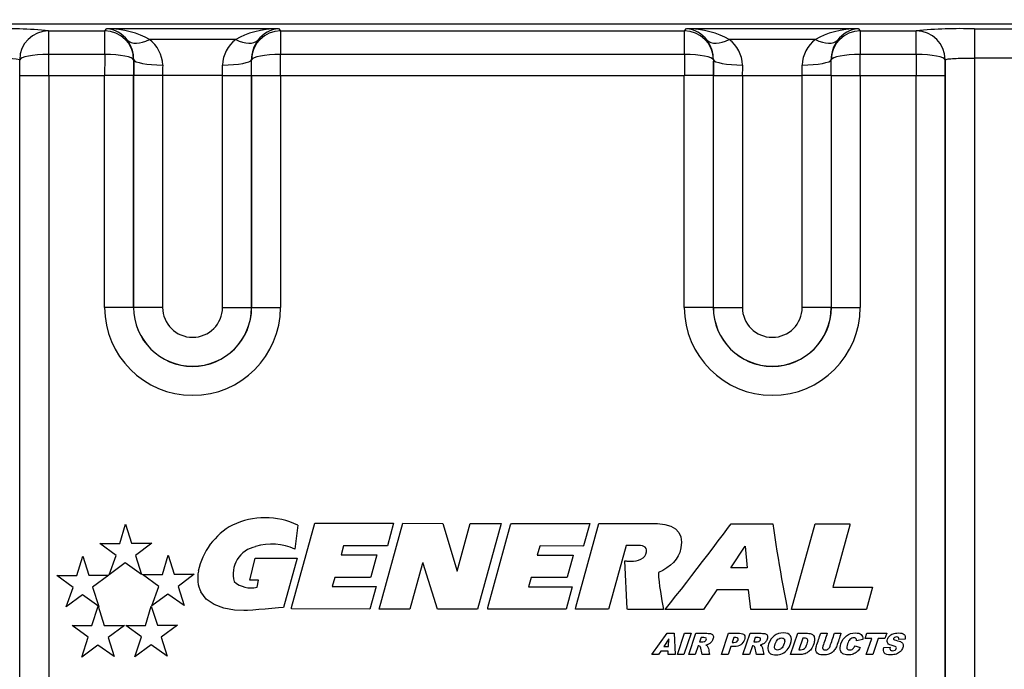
# Model space of a CAD drawing. Header units: inches. Extents: x -13.9 to 83.8, y -28.8 to 34.3.
# Tile 20 of 90: x 17.2 to 19.3, y -12.2 to -10.8. Entities that reach past the tile are written whole.
import ezdxf

# ---------------------------------------------------------------- set-up
doc = ezdxf.new("R2010")
doc.units = ezdxf.units.IN
doc.header["$MEASUREMENT"] = 0
for name, color, linetype in [('DIMS', 4, 'Continuous'), ('FILTER', 7, 'Continuous'), ('FILTER_COVER_DRA', 7, 'Continuous')]:
    doc.layers.add(name, color=color, linetype=linetype)
doc.styles.get("Standard").update_dxf_attribs({"font": 'arial.ttf', "height": 0.6322})
doc.dimstyles.get("Standard").update_dxf_attribs({"dimtxt": 0.6322, "dimasz": 0.6322, "dimexe": 0.6322, "dimexo": 0.125, "dimgap": 0.09, "dimtad": 0, "dimtih": 1, "dimtoh": 1, "dimzin": 0, "dimdsep": 46, "dimtxsty": 'Standard', "dimcen": 0.09, "dimadec": 0, "dimazin": 0, "dimtfac": 1, "dimtofl": 0, "dimtmove": 0, "dimatfit": 3, "dimfxl": 1, "dimtolj": 1, "dimtzin": 0, "dimarcsym": 0})

# ---------------------------------------------------------------- blocks, each defined once
blk = doc.blocks.new('*D44')
at = {"layer": 'Defpoints', "color": 0, "transparency": 16777216}
for p in [(22.2492, -10.2182), (25.0386, -10.2182), (15.2311, -15.153)]:
    blk.add_point(p, dxfattribs=at)
at = {"layer": 'DIMS', "color": 0, "lineweight": -2, "transparency": 16777216}
for p, q in [((22.3742, -10.2182), (25.6708, -10.2182)), ((25.0386, -10.8504), (25.0386, -12.2728)), ((25.0386, -14.5208), (25.0386, -13.0984)), ((15.3561, -15.153), (25.6708, -15.153))]:
    blk.add_line(p, q, dxfattribs=at)
at = {"layer": 'DIMS', "color": 0, "transparency": 16777216}
for points in [[(24.9332, -10.8504), (25.144, -10.8504), (25.0386, -10.2182)], [(24.9332, -14.5208), (25.144, -14.5208), (25.0386, -15.153)]]:
    blk.add_solid(points, dxfattribs=at)
at = {"layer": 'DIMS', "color": 0, "transparency": 16777216, "insert": (25.0386, -12.6856), "char_height": 0.6322, "attachment_point": 5}
blk.add_mtext('\\A1;5.00"', dxfattribs=at)

msp = doc.modelspace()

# ---------------------------------------------------------------- linework, layer by layer
at = {"layer": 'FILTER', "color": 7, "linetype": 'Continuous'}
msp.add_line((19.5542, -10.7961), (16.8042, -10.7961), dxfattribs=at)
at = {"layer": 'FILTER_COVER_DRA', "color": 7, "linetype": 'Continuous'}
for p, q in [((16.5112, -10.7953), (19.8472, -10.7953)), ((17.3646, -10.8105), (17.3693, -10.8058)), ((17.3693, -10.8058), (17.7391, -10.8058)), ((17.7391, -10.8058), (17.7438, -10.8105)), ((18.6146, -10.8105), (18.6193, -10.8058)), ((18.6193, -10.8058), (18.9891, -10.8058)), ((18.9891, -10.8058), (18.9938, -10.8105)), ((19.2401, -10.8062), (19.8362, -10.8062)), ((19.2401, -10.8062), (19.2401, -10.8692)), ((17.2438, -10.8105), (17.3646, -10.8105)), ((17.2438, -10.8105), (17.2438, -10.8616)), ((17.3646, -10.8616), (17.3646, -10.8105)), ((17.7438, -10.8105), (18.6146, -10.8105)), ((17.7438, -10.8105), (17.7438, -10.8616)), ((18.6146, -10.8616), (18.6146, -10.8105)), ((18.9938, -10.8105), (19.1146, -10.8105)), ((18.9938, -10.8105), (18.9938, -10.8616)), ((19.1146, -10.8616), (19.1146, -10.8105)), ((17.6474, -10.8293), (17.4611, -10.8293)), ((18.8974, -10.8293), (18.7111, -10.8293)), ((17.3646, -10.8616), (17.2438, -10.8616)), ((18.6146, -10.8616), (17.7438, -10.8616)), ((19.1146, -10.8616), (18.9938, -10.8616)), ((19.2401, -10.8692), (19.2401, -12.7951)), ((19.8362, -10.8692), (19.2401, -10.8692)), ((17.4272, -10.8728), (17.4271, -10.873)), ((17.6814, -10.873), (17.6812, -10.8728)), ((18.6772, -10.8728), (18.6771, -10.873)), ((18.9314, -10.873), (18.9312, -10.8728)), ((19.1771, -12.7951), (19.1771, -10.873)), ((17.1815, -12.7572), (17.1815, -10.9072)), ((17.1815, -10.9072), (17.2439, -10.9072)), ((17.2439, -10.9072), (17.3645, -10.9072)), ((17.2439, -10.9072), (17.2439, -12.7572)), ((17.3645, -11.4072), (17.3645, -10.9072)), ((17.427, -10.9072), (17.3645, -10.9072)), ((17.427, -10.9072), (17.427, -11.4072)), ((17.4271, -11.4072), (17.4271, -10.9072)), ((17.4896, -10.9072), (17.4271, -10.9072)), ((17.6189, -10.9072), (17.4896, -10.9072)), ((17.4896, -10.9072), (17.4896, -11.4072)), ((17.6189, -11.4072), (17.6189, -10.9072)), ((17.6189, -10.9072), (17.6813, -10.9072)), ((17.6813, -10.9072), (17.6813, -11.4072)), ((17.6815, -11.4072), (17.6815, -10.9072)), ((17.6815, -10.9072), (17.7439, -10.9072)), ((17.7439, -10.9072), (18.6145, -10.9072)), ((17.7439, -10.9072), (17.7439, -11.4072)), ((18.6145, -11.4072), (18.6145, -10.9072)), ((18.677, -10.9072), (18.6145, -10.9072)), ((18.677, -10.9072), (18.677, -11.4072)), ((18.6771, -11.4072), (18.6771, -10.9072)), ((18.6771, -10.9072), (18.7396, -10.9072)), ((18.7396, -10.9072), (18.8689, -10.9072)), ((18.7396, -10.9072), (18.7396, -11.4072)), ((18.8689, -11.4072), (18.8689, -10.9072)), ((18.9313, -10.9072), (18.8689, -10.9072)), ((18.9313, -10.9072), (18.9313, -11.4072)), ((18.9315, -11.4072), (18.9315, -10.9072)), ((18.9315, -10.9072), (18.9939, -10.9072)), ((18.9939, -10.9072), (19.1145, -10.9072)), ((18.9939, -10.9072), (18.9939, -11.4072)), ((19.1145, -12.7572), (19.1145, -10.9072)), ((19.1145, -10.9072), (19.177, -10.9072)), ((19.177, -10.9072), (19.177, -12.7572)), ((17.427, -11.4072), (17.3645, -11.4072)), ((17.4271, -11.4072), (17.427, -11.4072)), ((17.4896, -11.4072), (17.4271, -11.4072)), ((17.6189, -11.4072), (17.6813, -11.4072)), ((17.6815, -11.4072), (17.6813, -11.4072)), ((17.6815, -11.4072), (17.7439, -11.4072)), ((18.677, -11.4072), (18.6145, -11.4072)), ((18.677, -11.4072), (18.6771, -11.4072)), ((18.6771, -11.4072), (18.7396, -11.4072)), ((18.9313, -11.4072), (18.8689, -11.4072)), ((18.9313, -11.4072), (18.9315, -11.4072)), ((18.9315, -11.4072), (18.9939, -11.4072)), ((17.3971, -11.9167), (17.4096, -11.8749)), ((17.4096, -11.8749), (17.4227, -11.9159)), ((17.7675, -12.0545), (17.8175, -11.8728)), ((17.7809, -11.8769), (17.7749, -11.929)), ((17.8175, -11.8728), (17.9875, -11.873)), ((17.9564, -12.0581), (18.0074, -11.873)), ((17.9875, -11.873), (17.9741, -11.9216)), ((18.0074, -11.873), (18.0941, -11.8732)), ((18.0941, -11.8732), (18.1245, -11.9761)), ((18.1245, -11.9761), (18.1529, -11.8732)), ((18.1529, -11.8732), (18.2194, -11.8733)), ((18.2194, -11.8733), (18.1684, -12.0584)), ((18.1906, -12.055), (18.2398, -11.8767)), ((18.2398, -11.8767), (18.2415, -11.8733)), ((18.2415, -11.8733), (18.4107, -11.8736)), ((18.3807, -12.0544), (18.4305, -11.8736)), ((18.4107, -11.8736), (18.3973, -11.9219)), ((18.4305, -11.8736), (18.5482, -11.8737)), ((18.5482, -11.8737), (18.5564, -11.8738)), ((18.5564, -11.8738), (18.5723, -11.8756)), ((18.5723, -11.8756), (18.5853, -11.8795)), ((18.5853, -11.8795), (18.5954, -11.8853)), ((18.5954, -11.8853), (18.6026, -11.893)), ((18.6988, -11.8962), (18.7099, -11.8813)), ((18.7099, -11.8813), (18.7158, -11.8739)), ((18.7158, -11.8739), (18.805, -11.8741)), ((18.805, -11.8741), (18.8072, -11.8889)), ((18.8072, -11.8889), (18.8095, -11.9037)), ((18.8458, -12.0584), (18.8965, -11.8742)), ((18.8965, -11.8742), (18.9699, -11.8743)), ((18.9713, -11.8768), (18.9351, -12.0083)), ((18.9699, -11.8743), (18.9716, -11.8745)), ((18.9716, -11.8745), (18.9713, -11.8768)), ((18.6026, -11.893), (18.607, -11.9024)), ((18.607, -11.9024), (18.6086, -11.9135)), ((18.6877, -11.911), (18.6988, -11.8962)), ((18.8095, -11.9037), (18.8118, -11.9185)), ((17.3894, -11.9425), (17.3543, -11.9167)), ((17.3543, -11.9167), (17.3971, -11.9167)), ((17.4227, -11.9159), (17.4661, -11.9159)), ((17.4661, -11.9159), (17.431, -11.9423)), ((17.8796, -11.9215), (17.8742, -11.9412)), ((17.8814, -11.9215), (17.8796, -11.9215)), ((17.9741, -11.9216), (17.8814, -11.9215)), ((18.3028, -11.9221), (18.2974, -11.9417)), ((18.3045, -11.922), (18.3028, -11.9221)), ((18.3956, -11.9221), (18.3045, -11.922)), ((18.3973, -11.9219), (18.3956, -11.9221)), ((18.4893, -11.9209), (18.452, -12.0562)), ((18.4903, -11.9208), (18.4893, -11.9209)), ((18.5136, -11.9209), (18.4903, -11.9208)), ((18.5155, -11.9209), (18.5136, -11.9209)), ((18.5201, -11.9211), (18.5155, -11.9209)), ((18.5241, -11.9218), (18.5201, -11.9211)), ((18.5275, -11.923), (18.5241, -11.9218)), ((18.5302, -11.9248), (18.5275, -11.923)), ((18.5321, -11.9273), (18.5302, -11.9248)), ((18.533, -11.9306), (18.5321, -11.9273)), ((18.533, -11.9348), (18.533, -11.9306)), ((18.6072, -11.926), (18.6045, -11.936)), ((18.6086, -11.9135), (18.6072, -11.926)), ((18.6652, -11.9409), (18.6765, -11.9259)), ((18.6765, -11.9259), (18.6877, -11.911)), ((18.715, -11.9693), (18.7458, -11.9224)), ((18.7458, -11.9224), (18.7501, -11.9693)), ((18.8118, -11.9185), (18.8142, -11.9333)), ((17.3047, -11.9856), (17.3172, -11.9437)), ((17.3172, -11.9437), (17.3303, -11.9848)), ((17.3741, -11.9844), (17.3894, -11.9425)), ((17.431, -11.9423), (17.4441, -11.9834)), ((17.489, -11.9838), (17.5014, -11.9419)), ((17.5014, -11.9419), (17.5146, -11.983)), ((17.6775, -11.9957), (17.6892, -11.948)), ((17.6892, -11.948), (17.7795, -11.948)), ((17.7795, -11.948), (17.7502, -12.0547)), ((17.8742, -11.9412), (17.9517, -11.9413)), ((17.9517, -11.9413), (17.9386, -11.9889)), ((18.2974, -11.9417), (18.3745, -11.9418)), ((18.3746, -11.9427), (18.3617, -11.9895)), ((18.3745, -11.9418), (18.3746, -11.9427)), ((18.5104, -11.954), (18.5158, -11.9526)), ((18.5158, -11.9526), (18.521, -11.9506)), ((18.521, -11.9506), (18.5255, -11.9479)), ((18.5255, -11.9479), (18.5292, -11.9443)), ((18.5292, -11.9443), (18.5318, -11.9398)), ((18.5318, -11.9398), (18.533, -11.9348)), ((18.5966, -11.9507), (18.5911, -11.9574)), ((18.6011, -11.9435), (18.5966, -11.9507)), ((18.6045, -11.936), (18.6011, -11.9435)), ((18.6539, -11.9558), (18.6652, -11.9409)), ((18.8142, -11.9333), (18.8167, -11.9481)), ((18.8167, -11.9481), (18.8191, -11.9629)), ((17.409, -11.9587), (17.3741, -11.9844)), ((17.4441, -11.9834), (17.409, -11.9587)), ((18.0494, -11.9623), (18.0229, -12.0582)), ((18.0505, -11.9583), (18.0494, -11.9623)), ((18.051, -11.9583), (18.0505, -11.9583)), ((18.0516, -11.9601), (18.051, -11.9583)), ((18.0826, -12.0583), (18.0516, -11.9601)), ((18.491, -12.0573), (18.4865, -11.954)), ((18.4865, -11.954), (18.4877, -11.9541)), ((18.4877, -11.9541), (18.4892, -11.9543)), ((18.4892, -11.9543), (18.4907, -11.9545)), ((18.4907, -11.9545), (18.4923, -11.9546)), ((18.4923, -11.9546), (18.4939, -11.9548)), ((18.4939, -11.9548), (18.4955, -11.9549)), ((18.4955, -11.9549), (18.4972, -11.955)), ((18.4972, -11.955), (18.4994, -11.955)), ((18.4994, -11.955), (18.5048, -11.9547)), ((18.5048, -11.9547), (18.5104, -11.954)), ((18.5769, -11.9695), (18.5683, -11.9747)), ((18.5845, -11.9637), (18.5769, -11.9695)), ((18.5911, -11.9574), (18.5845, -11.9637)), ((18.631, -11.9855), (18.6425, -11.9707)), ((18.6425, -11.9707), (18.6539, -11.9558)), ((18.7501, -11.9693), (18.715, -11.9693)), ((18.8191, -11.9629), (18.8217, -11.9778)), ((17.297, -12.0115), (17.2617, -11.9856)), ((17.2617, -11.9856), (17.3047, -11.9856)), ((17.3303, -11.9848), (17.3736, -11.9848)), ((17.3736, -11.9848), (17.3385, -12.0111)), ((17.4813, -12.0096), (17.4462, -11.9838)), ((17.4462, -11.9838), (17.489, -11.9838)), ((17.5146, -11.983), (17.5579, -11.983)), ((17.5579, -11.983), (17.5228, -12.0093)), ((17.8608, -11.9897), (17.8554, -12.0094)), ((17.938, -11.9898), (17.8608, -11.9897)), ((17.9386, -11.9889), (17.938, -11.9898)), ((18.284, -11.9903), (18.2786, -12.0099)), ((18.3611, -11.9903), (18.284, -11.9903)), ((18.3617, -11.9895), (18.3611, -11.9903)), ((18.5683, -11.9747), (18.5586, -11.9792)), ((18.5586, -11.9792), (18.5588, -11.989)), ((18.5588, -11.989), (18.56, -11.9993)), ((18.6196, -12.0004), (18.631, -11.9855)), ((18.8217, -11.9778), (18.8243, -11.9926)), ((18.8243, -11.9926), (18.8269, -12.0074)), ((17.2817, -12.0532), (17.297, -12.0115)), ((17.3385, -12.0111), (17.3517, -12.0523)), ((17.466, -12.0514), (17.4813, -12.0096)), ((17.5228, -12.0093), (17.536, -12.0505)), ((17.6966, -11.9957), (17.6775, -11.9957)), ((17.6931, -12.0108), (17.6966, -11.9957)), ((17.8554, -12.0094), (17.9499, -12.0095)), ((17.9499, -12.0095), (17.9365, -12.0581)), ((18.2786, -12.0099), (18.2803, -12.01)), ((18.2803, -12.01), (18.3713, -12.0101)), ((18.373, -12.0103), (18.3597, -12.0586)), ((18.3713, -12.0101), (18.373, -12.0103)), ((18.56, -11.9993), (18.5613, -12.0097)), ((18.5613, -12.0097), (18.5628, -12.02)), ((18.5965, -12.0298), (18.6081, -12.0151)), ((18.6081, -12.0151), (18.6196, -12.0004)), ((18.6845, -12.0163), (18.6556, -12.0588)), ((18.7525, -12.0164), (18.6845, -12.0163)), ((18.7528, -12.0166), (18.7525, -12.0164)), ((18.7578, -12.0591), (18.7528, -12.0166)), ((18.8269, -12.0074), (18.8296, -12.0222)), ((18.9351, -12.0083), (18.9347, -12.0106)), ((18.9347, -12.0106), (18.9368, -12.0108)), ((18.9368, -12.0108), (19.02, -12.0109)), ((19.02, -12.0109), (19.007, -12.0581)), ((17.3166, -12.0276), (17.2817, -12.0532)), ((17.3517, -12.0523), (17.3166, -12.0276)), ((17.5009, -12.0258), (17.466, -12.0514)), ((17.536, -12.0505), (17.5009, -12.0258)), ((17.5838, -12.0369), (17.5718, -12.0213)), ((17.6006, -12.0485), (17.5838, -12.0369)), ((18.5628, -12.02), (18.5644, -12.0303)), ((18.5644, -12.0303), (18.5662, -12.0407)), ((18.585, -12.0444), (18.5965, -12.0298)), ((18.8296, -12.0222), (18.8324, -12.037)), ((18.8324, -12.037), (18.8352, -12.0518)), ((17.337, -12.0933), (17.3507, -12.0522)), ((17.3507, -12.0522), (17.3638, -12.0933)), ((17.4527, -12.0935), (17.4652, -12.0516)), ((17.4652, -12.0516), (17.4783, -12.0927)), ((17.6213, -12.0563), (17.6006, -12.0485)), ((17.6448, -12.0605), (17.6213, -12.0563)), ((17.6968, -12.0592), (17.6839, -12.0602)), ((17.7108, -12.0581), (17.6968, -12.0592)), ((17.7251, -12.0568), (17.7108, -12.0581)), ((17.7391, -12.0557), (17.7251, -12.0568)), ((17.7502, -12.0547), (17.7391, -12.0557)), ((17.7674, -12.0579), (17.7675, -12.0545)), ((17.9365, -12.0581), (17.7674, -12.0579)), ((18.0229, -12.0582), (17.9564, -12.0581)), ((18.1684, -12.0584), (18.0826, -12.0583)), ((18.1905, -12.0584), (18.1906, -12.055)), ((18.3597, -12.0586), (18.1905, -12.0584)), ((18.3799, -12.0587), (18.3807, -12.0544)), ((18.4508, -12.0587), (18.3799, -12.0587)), ((18.452, -12.0562), (18.4508, -12.0587)), ((18.4918, -12.0588), (18.491, -12.0573)), ((18.5695, -12.0589), (18.4918, -12.0588)), ((18.5662, -12.0407), (18.5681, -12.051)), ((18.5681, -12.051), (18.5695, -12.0589)), ((18.5734, -12.0589), (18.585, -12.0444)), ((18.6551, -12.059), (18.5734, -12.0589)), ((18.6556, -12.0588), (18.6551, -12.059)), ((18.8363, -12.0592), (18.7578, -12.0591)), ((18.8352, -12.0518), (18.8363, -12.0592)), ((18.8458, -12.0592), (18.8458, -12.0584)), ((19.0037, -12.0594), (18.8458, -12.0592)), ((19.0064, -12.0592), (19.0037, -12.0594)), ((19.007, -12.0581), (19.0064, -12.0592)), ((17.6645, -12.0613), (17.6448, -12.0605)), ((17.6729, -12.061), (17.6645, -12.0613)), ((17.6839, -12.0602), (17.6729, -12.061)), ((17.2942, -12.0933), (17.337, -12.0933)), ((17.3293, -12.1191), (17.2942, -12.0933)), ((17.3638, -12.0933), (17.4072, -12.0933)), ((17.4072, -12.0933), (17.3721, -12.1196)), ((17.4438, -12.1184), (17.4099, -12.0935)), ((17.4099, -12.0935), (17.4527, -12.0935)), ((17.4783, -12.0927), (17.5216, -12.0927)), ((17.5216, -12.0927), (17.4866, -12.119)), ((17.315, -12.1618), (17.3293, -12.1191)), ((17.3721, -12.1196), (17.3852, -12.1607)), ((17.4295, -12.1612), (17.4438, -12.1184)), ((17.4866, -12.119), (17.4997, -12.1601)), ((18.5447, -12.1562), (18.5774, -12.1105)), ((18.5809, -12.1224), (18.5703, -12.1388)), ((18.5774, -12.1105), (18.5929, -12.1105)), ((18.5803, -12.1388), (18.5809, -12.1224)), ((18.5929, -12.1105), (18.5944, -12.1562)), ((18.5995, -12.1562), (18.615, -12.1105)), ((18.6291, -12.1105), (18.6136, -12.1562)), ((18.615, -12.1105), (18.6291, -12.1105)), ((18.6239, -12.1562), (18.6395, -12.1105)), ((18.6505, -12.1197), (18.6474, -12.129)), ((18.6946, -12.1562), (18.7101, -12.1105)), ((18.7212, -12.1198), (18.7177, -12.13)), ((18.741, -12.1562), (18.7565, -12.1105)), ((18.7675, -12.1197), (18.7644, -12.129)), ((18.8437, -12.1562), (18.8592, -12.1105)), ((18.8698, -12.1209), (18.8613, -12.1459)), ((18.9086, -12.1105), (18.9228, -12.1105)), ((18.9382, -12.1105), (18.9523, -12.1105)), ((19.0042, -12.1218), (19.0081, -12.1105)), ((19.0186, -12.1218), (19.0042, -12.1218)), ((19.0069, -12.1562), (19.0186, -12.1218)), ((19.0081, -12.1105), (19.0509, -12.1105)), ((19.0327, -12.1218), (19.021, -12.1562)), ((19.0471, -12.1218), (19.0327, -12.1218)), ((19.0509, -12.1105), (19.0471, -12.1218)), ((17.3501, -12.1361), (17.315, -12.1618)), ((17.3852, -12.1607), (17.3501, -12.1361)), ((17.4646, -12.1354), (17.4295, -12.1612)), ((17.4997, -12.1601), (17.4646, -12.1354)), ((18.5703, -12.1388), (18.5803, -12.1388)), ((18.6444, -12.1377), (18.6381, -12.1562)), ((18.7146, -12.1392), (18.7088, -12.1562)), ((18.7614, -12.1377), (18.7551, -12.1562)), ((18.9828, -12.1375), (18.994, -12.1413)), ((18.9995, -12.1239), (18.986, -12.1267)), ((19.0445, -12.1411), (19.0583, -12.1403)), ((19.0906, -12.1233), (19.077, -12.124)), ((18.5591, -12.1562), (18.5447, -12.1562)), ((18.564, -12.1487), (18.5591, -12.1562)), ((18.5799, -12.1487), (18.564, -12.1487)), ((18.5796, -12.1562), (18.5799, -12.1487)), ((18.5944, -12.1562), (18.5796, -12.1562)), ((18.6136, -12.1562), (18.5995, -12.1562)), ((18.6381, -12.1562), (18.6239, -12.1562)), ((18.6687, -12.1562), (18.6528, -12.1562)), ((18.7088, -12.1562), (18.6946, -12.1562)), ((18.7551, -12.1562), (18.741, -12.1562)), ((18.7857, -12.1562), (18.7698, -12.1562)), ((19.021, -12.1562), (19.0069, -12.1562))]:
    msp.add_line(p, q, dxfattribs=at)
for centre, radius, start, end in [((17.1482, -11.7794), 0.9736, 84.3658, 91.756), ((19.2102, -11.7794), 0.9736, 88.244, 95.6342), ((17.3588, -10.8719), 0.0684, 359.2018, 36.7756), ((17.4181, -10.8866), 0.0717, 1.8716, 53.0986), ((17.6904, -10.8866), 0.0717, 126.9028, 178.1271), ((17.7496, -10.8719), 0.0684, 143.2243, 180.7984), ((18.6088, -10.8719), 0.0684, 359.2018, 36.7756), ((18.6681, -10.8866), 0.0717, 1.8716, 53.0986), ((18.9404, -10.8866), 0.0717, 126.9028, 178.1271), ((18.9996, -10.8719), 0.0684, 143.2243, 180.7984), ((17.1346, -11.1279), 0.2592, 79.6048, 93.584), ((17.5542, -11.4072), 0.1897, 180, 0), ((17.5542, -11.4072), 0.1273, 180, 0), ((17.5542, -11.4072), 0.1271, 180, 0), ((17.5542, -11.4072), 0.0646, 180, 0), ((18.8042, -11.4072), 0.1897, 180, 0), ((18.8042, -11.4072), 0.1273, 180, 0), ((18.8042, -11.4072), 0.1271, 180, 0), ((18.8042, -11.4072), 0.0646, 180, 0), ((17.7106, -12.0276), 0.1663, 65.005, 114.995), ((17.7098, -12.0057), 0.1463, 118.3497, 168.4392), ((17.7016, -11.9823), 0.0599, 101.3388, 195.9341), ((17.7255, -12.034), 0.1161, 64.7892, 107.8738), ((17.6368, -11.9908), 0.0717, 168.3542, 205.1342), ((17.6798, -11.959), 0.0535, 227.9707, 284.4066)]:
    msp.add_arc(centre, radius, start, end, dxfattribs=at)
for centre, major_axis, ratio, start_param, end_param in [((17.3693, -10.8683), (-0.1207, 0.003), 0.517208, 3.861656, 4.725149), ((17.3693, -10.8683), (-0.0235, 0.0589), 0.905231, 5.004767, 5.86826), ((17.7391, -10.8683), (-0.1207, -0.003), 0.517208, 4.699629, 5.563122), ((17.7391, -10.8683), (0.0235, 0.0589), 0.905231, 0.414925, 1.278418), ((18.6193, -10.8683), (-0.0235, 0.0589), 0.905231, 5.004767, 5.86826), ((18.6193, -10.8683), (-0.1207, 0.003), 0.517208, 3.861656, 4.725149), ((18.9891, -10.8683), (-0.1207, -0.003), 0.517208, 4.699629, 5.563122), ((18.9891, -10.8683), (0.0235, 0.0589), 0.905231, 0.414925, 1.278418), ((17.2438, -10.873), (-0.0442, -0.0442), 0.998783, 3.9276, 5.497178), ((17.3646, -10.873), (-0.0442, 0.0442), 0.998783, 3.9276, 5.497178), ((17.7438, -10.873), (-0.0442, -0.0442), 0.998783, 3.9276, 5.497178), ((18.6146, -10.873), (-0.0442, 0.0442), 0.998783, 3.9276, 5.497178), ((18.9938, -10.873), (-0.0442, -0.0442), 0.998783, 3.9276, 5.497178), ((19.1146, -10.873), (-0.0442, 0.0442), 0.998783, 3.9276, 5.497178), ((17.4611, -10.7904), (-0.0488, -0.0391), 0.527592, 0.057917, 1.170468), ((17.6474, -10.7904), (0.0488, -0.0391), 0.527592, 5.112717, 6.225269), ((18.7111, -10.7904), (-0.0488, -0.0391), 0.527592, 0.057917, 1.170468), ((18.8974, -10.7904), (0.0488, -0.0391), 0.527592, 5.112717, 6.225269), ((17.2438, -10.873), (-0.0625, -0.0004), 0.182389, 4.711207, 6.259173), ((17.2374, -10.9072), (0, 0.25), 0.026191, 4.712389, 4.895808), ((17.3711, -10.9072), (0, -0.25), 0.026191, 4.52897, 4.712389), ((17.3646, -10.873), (0.0625, -0.0004), 0.182389, 0.035502, 1.571978), ((17.7438, -10.873), (-0.0625, -0.0004), 0.182389, 4.711207, 6.247683), ((17.7374, -10.9072), (0, 0.25), 0.026191, 4.712389, 4.895808), ((18.6211, -10.9072), (0, -0.25), 0.026191, 4.52897, 4.712389), ((18.6146, -10.873), (0.0625, -0.0004), 0.182389, 0.035502, 1.571978), ((18.9938, -10.873), (-0.0625, -0.0004), 0.182389, 4.711207, 6.247683), ((18.9874, -10.9072), (0, 0.25), 0.026191, 4.712389, 4.895808), ((19.1211, -10.9072), (0, -0.25), 0.026191, 4.52897, 4.712389), ((19.1146, -10.873), (-0.0625, 0.0004), 0.182389, 3.165605, 4.71357), ((17.1749, -10.9072), (0, -0.1875), 0.034921, 1.570796, 1.755069), ((17.4335, -10.9072), (0, 0.1875), 0.034921, 1.387377, 1.570796), ((17.4337, -10.9072), (0, 0.1875), 0.034921, 1.386545, 1.570796), ((17.4897, -10.8728), (0.0625, -0.0004), 0.183207, 3.1771, 4.713581), ((17.4961, -10.9072), (0, 0.125), 0.052381, 1.386545, 1.570796), ((17.6188, -10.8728), (-0.0625, -0.0004), 0.183207, 1.569604, 3.106085), ((17.6123, -10.9072), (0, -0.125), 0.052381, 1.570796, 1.755047), ((17.6748, -10.9072), (0, 0.1875), 0.034921, 4.712389, 4.89664), ((17.6749, -10.9072), (0, 0.1875), 0.034921, 4.712389, 4.895808), ((18.6835, -10.9072), (0, 0.1875), 0.034921, 1.387377, 1.570796), ((18.6837, -10.9072), (0, -0.1875), 0.034921, 4.528138, 4.712389), ((18.7397, -10.8728), (-0.0625, 0.0004), 0.183207, 0.035508, 1.571989), ((18.7461, -10.9072), (0, 0.125), 0.052381, 1.386545, 1.570796), ((18.8688, -10.8728), (0.0625, 0.0004), 0.183207, 4.711197, 6.247677), ((18.8623, -10.9072), (0, 0.125), 0.052381, 4.712389, 4.89664), ((18.9248, -10.9072), (0, 0.1875), 0.034921, 4.712389, 4.89664), ((18.9249, -10.9072), (0, -0.1875), 0.034921, 1.570796, 1.754216), ((19.1835, -10.9072), (0, 0.1875), 0.034921, 1.386524, 1.570796)]:
    msp.add_ellipse(centre, major_axis=major_axis, ratio=ratio, start_param=start_param, end_param=end_param, dxfattribs=at)
for points, knots in [([(19.1771, -10.873), (19.1775, -10.8723), (19.1799, -10.8717), (19.1867, -10.8708), (19.1911, -10.8705), (19.2016, -10.8699), (19.2077, -10.8697), (19.2219, -10.8693), (19.23, -10.8692), (19.2401, -10.8692)], [0, 0, 0, 0, 0.25, 0.25, 0.5, 0.5, 0.75, 0.75, 1, 1, 1, 1]), ([(18.6395, -12.1105), (18.6473, -12.1105), (18.6551, -12.1105), (18.6629, -12.1105), (18.6673, -12.1105), (18.6705, -12.1109), (18.6725, -12.1116), (18.6746, -12.1123), (18.676, -12.1138), (18.6767, -12.1158), (18.6774, -12.1178), (18.6773, -12.1203), (18.6763, -12.1232), (18.6754, -12.1258), (18.6741, -12.1279), (18.6724, -12.1298), (18.6707, -12.1316), (18.6687, -12.1331), (18.6665, -12.1342), (18.665, -12.135), (18.6631, -12.1356), (18.6609, -12.1361)], [0, 0, 0, 0, 0.345387, 0.345387, 0.345387, 0.488515, 0.488515, 0.488515, 0.578059, 0.578059, 0.578059, 0.68959, 0.68959, 0.68959, 0.80272, 0.80272, 0.80272, 0.913084, 0.913084, 0.913084, 1, 1, 1, 1]), ([(18.6474, -12.129), (18.6493, -12.129), (18.6513, -12.129), (18.6533, -12.129), (18.6539, -12.129), (18.6552, -12.1288), (18.6572, -12.1284), (18.6582, -12.1282), (18.6591, -12.1278), (18.6599, -12.127), (18.6608, -12.1262), (18.6614, -12.1253), (18.6617, -12.1243), (18.6622, -12.1228), (18.6621, -12.1217), (18.6608, -12.1201), (18.6592, -12.1197), (18.6567, -12.1197), (18.6546, -12.1197), (18.6526, -12.1197), (18.6505, -12.1197)], [0, 0, 0, 0, 0.190254, 0.190254, 0.190254, 0.317619, 0.317619, 0.317619, 0.419329, 0.419329, 0.419329, 0.522983, 0.522983, 0.522983, 0.66247, 0.66247, 0.801957, 0.801957, 0.801957, 1, 1, 1, 1]), ([(18.7101, -12.1105), (18.718, -12.1105), (18.7258, -12.1105), (18.7336, -12.1105), (18.7387, -12.1105), (18.7421, -12.1117), (18.7438, -12.1141), (18.7456, -12.1165), (18.7456, -12.12), (18.7441, -12.1245), (18.7426, -12.1291), (18.7399, -12.1327), (18.7363, -12.1353), (18.7326, -12.1379), (18.728, -12.1393), (18.7223, -12.1392), (18.7197, -12.1392), (18.7171, -12.1392), (18.7146, -12.1392)], [0, 0, 0, 0, 0.287302, 0.287302, 0.287302, 0.425583, 0.425583, 0.425583, 0.557979, 0.557979, 0.557979, 0.724106, 0.724106, 0.724106, 0.90535, 0.90535, 0.90535, 1, 1, 1, 1]), ([(18.7177, -12.13), (18.7188, -12.13), (18.72, -12.13), (18.7212, -12.13), (18.7239, -12.13), (18.726, -12.1295), (18.7274, -12.1286), (18.7288, -12.1277), (18.7298, -12.1264), (18.7303, -12.125), (18.7308, -12.1235), (18.7307, -12.1223), (18.7301, -12.1213), (18.7294, -12.1203), (18.7278, -12.1198), (18.7252, -12.1198), (18.7238, -12.1198), (18.7225, -12.1198), (18.7212, -12.1198)], [0, 0, 0, 0, 0.124694, 0.124694, 0.124694, 0.357646, 0.357646, 0.357646, 0.52825, 0.52825, 0.52825, 0.664562, 0.664562, 0.664562, 0.854523, 0.854523, 0.854523, 1, 1, 1, 1]), ([(18.7565, -12.1105), (18.7643, -12.1105), (18.7721, -12.1105), (18.7799, -12.1105), (18.7843, -12.1105), (18.7875, -12.1109), (18.7895, -12.1116), (18.7916, -12.1123), (18.793, -12.1138), (18.7937, -12.1158), (18.7944, -12.1178), (18.7943, -12.1203), (18.7933, -12.1232), (18.7924, -12.1257), (18.7911, -12.1279), (18.7894, -12.1298), (18.7877, -12.1316), (18.7857, -12.1331), (18.7834, -12.1342), (18.782, -12.135), (18.7801, -12.1356), (18.7779, -12.1361)], [0, 0, 0, 0, 0.345967, 0.345967, 0.345967, 0.488707, 0.488707, 0.488707, 0.578362, 0.578362, 0.578362, 0.689932, 0.689932, 0.689932, 0.803105, 0.803105, 0.803105, 0.913483, 0.913483, 0.913483, 1, 1, 1, 1]), ([(18.7644, -12.129), (18.7663, -12.129), (18.7683, -12.129), (18.7702, -12.129), (18.7709, -12.129), (18.7722, -12.1288), (18.7742, -12.1284), (18.7751, -12.1282), (18.7761, -12.1278), (18.7769, -12.127), (18.7778, -12.1262), (18.7784, -12.1253), (18.7787, -12.1243), (18.7792, -12.1228), (18.7791, -12.1217), (18.7785, -12.1209), (18.7778, -12.1201), (18.7762, -12.1197), (18.7737, -12.1197), (18.7716, -12.1197), (18.7696, -12.1197), (18.7675, -12.1197)], [0, 0, 0, 0, 0.189468, 0.189468, 0.189468, 0.317929, 0.317929, 0.317929, 0.419731, 0.419731, 0.419731, 0.523476, 0.523476, 0.523476, 0.638886, 0.638886, 0.638886, 0.802768, 0.802768, 0.802768, 1, 1, 1, 1]), ([(18.7963, -12.1334), (18.7989, -12.1259), (18.8029, -12.1201), (18.8085, -12.1159), (18.814, -12.1117), (18.8205, -12.1097), (18.8279, -12.1097), (18.8355, -12.1096), (18.8407, -12.1117), (18.8434, -12.1158), (18.8461, -12.1199), (18.8462, -12.1257), (18.8437, -12.133), (18.8419, -12.1384), (18.8395, -12.1428), (18.8336, -12.1496), (18.8301, -12.1523), (18.822, -12.1561), (18.8175, -12.157), (18.8073, -12.157), (18.8033, -12.1562), (18.8005, -12.1546), (18.7977, -12.153), (18.7958, -12.1503), (18.7941, -12.1432), (18.7945, -12.1387), (18.7963, -12.1334)], [0, 0, 0, 0, 0.138566, 0.138566, 0.138566, 0.272178, 0.272178, 0.272178, 0.383456, 0.383456, 0.383456, 0.497883, 0.497883, 0.497883, 0.585464, 0.585464, 0.673044, 0.673044, 0.760625, 0.760625, 0.849254, 0.849254, 0.849254, 0.924627, 0.924627, 1, 1, 1, 1]), ([(18.8104, -12.1335), (18.8089, -12.1381), (18.8086, -12.1414), (18.8096, -12.1435), (18.8106, -12.1455), (18.8126, -12.1465), (18.8155, -12.1465), (18.8185, -12.1465), (18.8212, -12.1455), (18.8235, -12.1435), (18.8259, -12.1415), (18.8279, -12.138), (18.8296, -12.1328), (18.8311, -12.1285), (18.8313, -12.1254), (18.8303, -12.1234), (18.8292, -12.1214), (18.8272, -12.1204), (18.8214, -12.1204), (18.8188, -12.1214), (18.8164, -12.1234), (18.814, -12.1254), (18.812, -12.1288), (18.8104, -12.1335)], [0, 0, 0, 0, 0.135558, 0.135558, 0.135558, 0.228532, 0.228532, 0.228532, 0.343496, 0.343496, 0.343496, 0.508024, 0.508024, 0.508024, 0.636186, 0.636186, 0.636186, 0.742025, 0.742025, 0.843499, 0.843499, 0.843499, 1, 1, 1, 1]), ([(18.8592, -12.1105), (18.8662, -12.1105), (18.8731, -12.1105), (18.8801, -12.1105), (18.8842, -12.1105), (18.8874, -12.1111), (18.8917, -12.1133), (18.8932, -12.1149), (18.8951, -12.1191), (18.8955, -12.1216), (18.8953, -12.1243), (18.8951, -12.1271), (18.8945, -12.1301), (18.8934, -12.1332), (18.8917, -12.1381), (18.8899, -12.1419), (18.8879, -12.1446), (18.8859, -12.1473), (18.8835, -12.1495), (18.8784, -12.1532), (18.8759, -12.1544), (18.8734, -12.155), (18.87, -12.1558), (18.8671, -12.1562), (18.8646, -12.1562), (18.8576, -12.1562), (18.8506, -12.1562), (18.8437, -12.1562)], [0, 0, 0, 0, 0.182448, 0.182448, 0.182448, 0.252201, 0.252201, 0.321955, 0.321955, 0.391708, 0.391708, 0.391708, 0.470823, 0.470823, 0.470823, 0.58143, 0.58143, 0.58143, 0.660697, 0.660697, 0.739964, 0.739964, 0.739964, 0.817826, 0.817826, 0.817826, 1, 1, 1, 1]), ([(18.8613, -12.1459), (18.8624, -12.1459), (18.8636, -12.1459), (18.8647, -12.1459), (18.8676, -12.1459), (18.8698, -12.1455), (18.8713, -12.1449), (18.8728, -12.1442), (18.8741, -12.1431), (18.8766, -12.1398), (18.8779, -12.1372), (18.8791, -12.1335), (18.8808, -12.1287), (18.8811, -12.1254), (18.8801, -12.1236), (18.8792, -12.1218), (18.8769, -12.1209), (18.8733, -12.1209), (18.8721, -12.1209), (18.8709, -12.1209), (18.8698, -12.1209)], [0, 0, 0, 0, 0.075061, 0.075061, 0.075061, 0.221031, 0.221031, 0.221031, 0.376073, 0.376073, 0.531114, 0.531114, 0.531114, 0.754403, 0.754403, 0.754403, 0.923658, 0.923658, 0.923658, 1, 1, 1, 1]), ([(18.9523, -12.1105), (18.9493, -12.1196), (18.9462, -12.1287), (18.9431, -12.1378), (18.9422, -12.1405), (18.9409, -12.143), (18.9376, -12.1478), (18.9356, -12.1499), (18.9308, -12.1535), (18.9284, -12.1548), (18.9262, -12.1555), (18.9231, -12.1565), (18.9197, -12.157), (18.9136, -12.157), (18.9112, -12.1569), (18.9087, -12.1566), (18.9062, -12.1563), (18.9042, -12.1556), (18.9028, -12.1547), (18.9013, -12.1538), (18.9002, -12.1525), (18.8984, -12.1491), (18.898, -12.1473), (18.8981, -12.1455), (18.8982, -12.1426), (18.8986, -12.14), (18.8994, -12.1378), (18.9024, -12.1287), (18.9055, -12.1196), (18.9086, -12.1105)], [0, 0, 0, 0, 0.229307, 0.229307, 0.229307, 0.296563, 0.296563, 0.363819, 0.363819, 0.431075, 0.431075, 0.431075, 0.52025, 0.52025, 0.571914, 0.571914, 0.571914, 0.62178, 0.62178, 0.62178, 0.664914, 0.664914, 0.708048, 0.708048, 0.708048, 0.770615, 0.770615, 0.770615, 1, 1, 1, 1]), ([(18.9228, -12.1105), (18.9196, -12.1198), (18.9164, -12.1291), (18.9133, -12.1384), (18.9124, -12.1409), (18.9124, -12.1428), (18.9134, -12.1442), (18.9143, -12.1456), (18.9159, -12.1463), (18.9207, -12.1463), (18.9229, -12.1457), (18.9247, -12.1443), (18.9266, -12.1429), (18.9279, -12.1409), (18.9288, -12.1384), (18.9319, -12.1291), (18.9351, -12.1198), (18.9382, -12.1105)], [0, 0, 0, 0, 0.347993, 0.347993, 0.347993, 0.419328, 0.419328, 0.419328, 0.493478, 0.493478, 0.5667, 0.5667, 0.5667, 0.652123, 0.652123, 0.652123, 1, 1, 1, 1]), ([(18.994, -12.1413), (18.992, -12.1448), (18.9897, -12.1476), (18.9845, -12.1523), (18.9817, -12.1541), (18.9787, -12.1553), (18.9756, -12.1564), (18.972, -12.157), (18.963, -12.157), (18.9592, -12.1563), (18.9565, -12.1549), (18.9539, -12.1535), (18.952, -12.1509), (18.951, -12.1473), (18.9499, -12.1436), (18.9504, -12.1389), (18.9523, -12.1333), (18.9548, -12.1257), (18.9589, -12.1198), (18.9643, -12.1158), (18.9697, -12.1117), (18.976, -12.1097), (18.9834, -12.1097), (18.9891, -12.1096), (18.9933, -12.1108), (18.9958, -12.1132), (18.9983, -12.1155), (18.9995, -12.1191), (18.9995, -12.1239)], [0, 0, 0, 0, 0.078585, 0.078585, 0.157169, 0.157169, 0.157169, 0.233753, 0.233753, 0.325654, 0.325654, 0.325654, 0.397709, 0.397709, 0.397709, 0.503691, 0.503691, 0.503691, 0.663721, 0.663721, 0.663721, 0.815464, 0.815464, 0.815464, 0.913256, 0.913256, 0.913256, 1, 1, 1, 1]), ([(18.986, -12.1267), (18.9861, -12.1253), (18.986, -12.1243), (18.9857, -12.1236), (18.9853, -12.1225), (18.9846, -12.1217), (18.9827, -12.1205), (18.9815, -12.1202), (18.9769, -12.1202), (18.974, -12.1215), (18.9695, -12.126), (18.9679, -12.129), (18.9665, -12.1331), (18.9647, -12.1382), (18.9643, -12.1417), (18.9652, -12.1436), (18.9661, -12.1455), (18.9679, -12.1464), (18.9734, -12.1464), (18.9757, -12.1457), (18.9776, -12.1441), (18.9795, -12.1426), (18.9812, -12.1404), (18.9828, -12.1375)], [0, 0, 0, 0, 0.048917, 0.048917, 0.048917, 0.121282, 0.121282, 0.193646, 0.193646, 0.355313, 0.355313, 0.477038, 0.477038, 0.477038, 0.646286, 0.646286, 0.646286, 0.758621, 0.758621, 0.866072, 0.866072, 0.866072, 1, 1, 1, 1]), ([(19.077, -12.124), (19.0773, -12.122), (19.0771, -12.1205), (19.0754, -12.1186), (19.074, -12.1182), (19.0704, -12.1182), (19.069, -12.1185), (19.0669, -12.1199), (19.0662, -12.1208), (19.0656, -12.1225), (19.0657, -12.1232), (19.0662, -12.1237), (19.0667, -12.1243), (19.0681, -12.1249), (19.0704, -12.1254), (19.0761, -12.1266), (19.0801, -12.1281), (19.0823, -12.1295), (19.0845, -12.1309), (19.0858, -12.1325), (19.0864, -12.1346), (19.0869, -12.1366), (19.0867, -12.1389), (19.0859, -12.1414), (19.0849, -12.1443), (19.0832, -12.147), (19.0807, -12.1495), (19.0782, -12.152), (19.0753, -12.1539), (19.0686, -12.1564), (19.0648, -12.157), (19.0526, -12.157), (19.0477, -12.1556), (19.0457, -12.1525), (19.0437, -12.1496), (19.0433, -12.1458), (19.0445, -12.1411)], [0, 0, 0, 0, 0.041012, 0.041012, 0.082024, 0.082024, 0.11558, 0.11558, 0.149135, 0.149135, 0.173539, 0.173539, 0.173539, 0.215069, 0.215069, 0.215069, 0.330344, 0.330344, 0.330344, 0.391523, 0.391523, 0.391523, 0.454487, 0.454487, 0.454487, 0.543168, 0.543168, 0.543168, 0.636299, 0.636299, 0.72943, 0.72943, 0.892089, 0.892089, 0.892089, 1, 1, 1, 1]), ([(19.0583, -12.1403), (19.0578, -12.1425), (19.0578, -12.1441), (19.0583, -12.1453), (19.0591, -12.1471), (19.0609, -12.1481), (19.0636, -12.148), (19.0656, -12.148), (19.0674, -12.1476), (19.0702, -12.1457), (19.0711, -12.1446), (19.0715, -12.1433), (19.0719, -12.1421), (19.0718, -12.1411), (19.0703, -12.1392), (19.0682, -12.1383), (19.0647, -12.1375), (19.059, -12.1361), (19.0552, -12.1342), (19.0515, -12.1296), (19.0511, -12.1267), (19.0524, -12.1231), (19.0532, -12.1207), (19.0546, -12.1185), (19.0566, -12.1164), (19.0587, -12.1143), (19.0613, -12.1127), (19.0645, -12.1115), (19.0676, -12.1103), (19.0716, -12.1097), (19.0763, -12.1097), (19.0822, -12.1096), (19.0863, -12.1108), (19.0886, -12.1129), (19.0909, -12.1151), (19.0916, -12.1185), (19.0906, -12.1233)], [0, 0, 0, 0, 0.047252, 0.047252, 0.047252, 0.10674, 0.10674, 0.10674, 0.152406, 0.152406, 0.198073, 0.198073, 0.198073, 0.246279, 0.246279, 0.294486, 0.294486, 0.294486, 0.398104, 0.398104, 0.501721, 0.501721, 0.501721, 0.576335, 0.576335, 0.576335, 0.663299, 0.663299, 0.663299, 0.775944, 0.775944, 0.775944, 0.897011, 0.897011, 0.897011, 1, 1, 1, 1]), ([(18.6528, -12.1562), (18.6519, -12.1516), (18.651, -12.1469), (18.65, -12.1423), (18.6497, -12.1405), (18.6493, -12.1393), (18.6487, -12.1387), (18.648, -12.138), (18.6469, -12.1377), (18.6457, -12.1377), (18.6453, -12.1377), (18.6448, -12.1377), (18.6444, -12.1377)], [0, 0, 0, 0, 0.630007, 0.630007, 0.630007, 0.798536, 0.798536, 0.798536, 0.946121, 0.946121, 0.946121, 1, 1, 1, 1]), ([(18.6609, -12.1361), (18.6624, -12.1366), (18.6634, -12.1372), (18.664, -12.1377), (18.6644, -12.1381), (18.6649, -12.1389), (18.6654, -12.1401), (18.666, -12.1414), (18.6663, -12.1423), (18.6664, -12.143), (18.6673, -12.1474), (18.668, -12.1518), (18.6687, -12.1562)], [0, 0, 0, 0, 0.155202, 0.155202, 0.155202, 0.278262, 0.278262, 0.278262, 0.41042, 0.41042, 0.41042, 1, 1, 1, 1]), ([(18.7698, -12.1562), (18.7689, -12.1516), (18.768, -12.1469), (18.7671, -12.1423), (18.7667, -12.1405), (18.7663, -12.1393), (18.7657, -12.1387), (18.765, -12.138), (18.7639, -12.1377), (18.7627, -12.1377), (18.7623, -12.1377), (18.7618, -12.1377), (18.7614, -12.1377)], [0, 0, 0, 0, 0.629632, 0.629632, 0.629632, 0.79856, 0.79856, 0.79856, 0.944807, 0.944807, 0.944807, 1, 1, 1, 1]), ([(18.7779, -12.1361), (18.7794, -12.1366), (18.7804, -12.1372), (18.781, -12.1377), (18.7814, -12.1381), (18.7818, -12.1389), (18.7824, -12.1401), (18.783, -12.1414), (18.7833, -12.1423), (18.7834, -12.143), (18.784, -12.1474), (18.785, -12.1518), (18.7857, -12.1562)], [0, 0, 0, 0, 0.155257, 0.155257, 0.155257, 0.278261, 0.278261, 0.278261, 0.410186, 0.410186, 0.410186, 1, 1, 1, 1])]:
    msp.add_open_spline(points, degree=3, knots=knots, dxfattribs=at)

# ---------------------------------------------------------------- dimensions: what is measured, and where the dimension line sits
at = {"layer": 'DIMS'}
dim = msp.add_linear_dim(base=(25.0386, -10.2182), p1=(15.2311, -15.153), p2=(22.2492, -10.2182), angle=90, text='5.00"', dimstyle='Standard', override={"dimpost": '"'}, dxfattribs=at)
dim.commit()
dim.dimension.update_dxf_attribs({"geometry": '*D44', "text_midpoint": (25.0386, -12.6856)})

doc.saveas('drawing.dxf')
